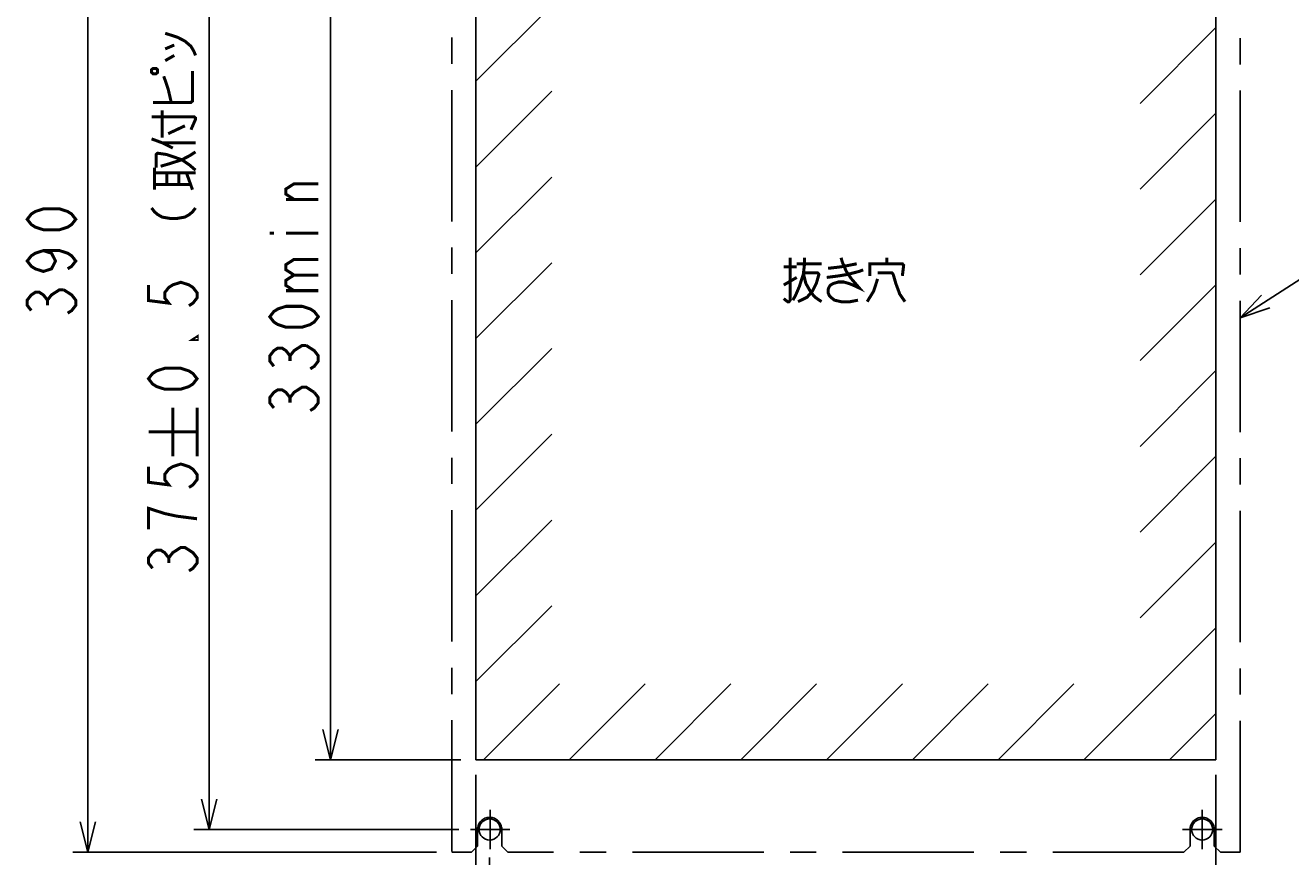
# Model space of a CAD drawing. Extents: x 147 to 2026, y 157 to 1386.
# Tile 2 of 30: x 147 to 564, y 341 to 615. Entities that reach past the tile are written whole.
import ezdxf

# ---------------------------------------------------------------- set-up
doc = ezdxf.new("R2010")
doc.units = 0
doc.header["$LTSCALE"] = 115.5
doc.linetypes.add('CENTER', pattern=[0.6, 0.375, -0.075, 0.075, -0.075])
doc.layers.get('0').update_dxf_attribs({"linetype": 'CONTINUOUS'})
for name, color, linetype in [('ALL_DIM', 7, 'CONTINUOUS'), ('ALL_NOTE', 7, 'CONTINUOUS'), ('DEFAULT_1', 7, 'CENTER')]:
    doc.layers.add(name, color=color, linetype=linetype)
doc.dimstyles.get("Standard").update_dxf_attribs({"dimtxt": 2.5, "dimasz": 2.5, "dimexe": 1.25, "dimexo": 0.625, "dimtad": 1, "dimcen": 2.5, "dimazin": 3, "dimtfac": 1, "dimtmove": 0, "dimatfit": 3})

# ---------------------------------------------------------------- blocks, each defined once
blk = doc.blocks.new('_OPEN')
at = {"color": 0, "linetype": 'BYBLOCK'}
for p, q in [((0, 0), (-1, 0.25)), ((-1, -0.25), (0, 0)), ((-1, 0), (0, 0))]:
    blk.add_line(p, q, dxfattribs=at)
blk = doc.blocks.new('*D10')
at = {"layer": 'ALL_DIM', "color": 2, "linetype": 'CONTINUOUS'}
for p, q in [((282.32, 732.5), (162.32, 732.5)), ((167.32, 732.5), (167.32, 537.5)), ((167.32, 342.5), (167.32, 537.5)), ((282.32, 342.5), (162.32, 342.5))]:
    blk.add_line(p, q, dxfattribs=at)
at = {"layer": 'ALL_DIM', "color": 2, "linetype": 'CONTINUOUS', "xscale": 10, "yscale": 10, "zscale": 10}
for p, rotation in [((167.32, 732.5), 90), ((167.32, 342.5), 270)]:
    blk.add_blockref('_OPEN', p, dxfattribs=dict(at, rotation=rotation))
blk = doc.blocks.new('*D12')
at = {"layer": 'ALL_DIM', "color": 2, "linetype": 'CONTINUOUS'}
for p, q in [((290.71, 725), (202.32, 725)), ((207.32, 725), (207.32, 537.5)), ((207.32, 350), (207.32, 537.5)), ((289.65, 350), (202.32, 350))]:
    blk.add_line(p, q, dxfattribs=at)
at = {"layer": 'ALL_DIM', "color": 2, "linetype": 'CONTINUOUS', "xscale": 10, "yscale": 10, "zscale": 10}
for p, rotation in [((207.32, 725), 90), ((207.32, 350), 270)]:
    blk.add_blockref('_OPEN', p, dxfattribs=dict(at, rotation=rotation))
blk = doc.blocks.new('*D13')
at = {"layer": 'ALL_DIM', "color": 2, "linetype": 'CONTINUOUS'}
for p, q in [((290.32, 679), (242.32, 679)), ((247.32, 679), (247.32, 526)), ((247.32, 373), (247.32, 526)), ((290.32, 373), (242.32, 373))]:
    blk.add_line(p, q, dxfattribs=at)
at = {"layer": 'ALL_DIM', "color": 2, "linetype": 'CONTINUOUS', "xscale": 10, "yscale": 10, "zscale": 10}
for p, rotation in [((247.32, 679), 90), ((247.32, 373), 270)]:
    blk.add_blockref('_OPEN', p, dxfattribs=dict(at, rotation=rotation))
blk = doc.blocks.new('*D15')
at = {"layer": 'ALL_DIM', "color": 2, "linetype": 'CONTINUOUS'}
for p, q in [((295.32, 368), (295.32, 297.5)), ((299.82, 340.73), (299.82, 297.5)), ((295.32, 302.5), (232.19, 302.5)), ((232.19, 302.5), (297.57, 302.5)), ((324.82, 302.5), (297.57, 302.5)), ((299.82, 302.5), (324.82, 302.5))]:
    blk.add_line(p, q, dxfattribs=at)
at = {"layer": 'ALL_DIM', "color": 2, "linetype": 'CONTINUOUS', "xscale": 10, "yscale": 10, "zscale": 10}
blk.add_blockref('_OPEN', (295.32, 302.5), dxfattribs=at)
at = {"layer": 'ALL_DIM', "color": 2, "linetype": 'CONTINUOUS', "xscale": 10, "yscale": 10, "zscale": 10, "rotation": 180}
blk.add_blockref('_OPEN', (299.82, 302.5), dxfattribs=at)
blk = doc.blocks.new('*D16')
at = {"layer": 'ALL_DIM', "color": 2, "linetype": 'CONTINUOUS'}
for p, q in [((295.32, 368), (295.32, 247.5)), ((539.32, 368), (539.32, 247.5)), ((295.32, 252.5), (417.32, 252.5)), ((539.32, 252.5), (417.32, 252.5))]:
    blk.add_line(p, q, dxfattribs=at)
at = {"layer": 'ALL_DIM', "color": 2, "linetype": 'CONTINUOUS', "xscale": 10, "yscale": 10, "zscale": 10, "rotation": 180}
blk.add_blockref('_OPEN', (295.32, 252.5), dxfattribs=at)
at = {"layer": 'ALL_DIM', "color": 2, "linetype": 'CONTINUOUS', "xscale": 10, "yscale": 10, "zscale": 10}
blk.add_blockref('_OPEN', (539.32, 252.5), dxfattribs=at)
blk = doc.blocks.new('*D17')
at = {"layer": 'ALL_DIM', "color": 2, "linetype": 'CONTINUOUS'}
for p, q in [((295.32, 368), (295.32, 247.5)), ((287.32, 337.5), (287.32, 247.5)), ((287.32, 252.5), (259.92, 252.5)), ((259.92, 252.5), (291.32, 252.5)), ((320.32, 252.5), (291.32, 252.5)), ((295.32, 252.5), (320.32, 252.5))]:
    blk.add_line(p, q, dxfattribs=at)
at = {"layer": 'ALL_DIM', "color": 2, "linetype": 'CONTINUOUS', "xscale": 10, "yscale": 10, "zscale": 10}
blk.add_blockref('_OPEN', (287.32, 252.5), dxfattribs=at)
at = {"layer": 'ALL_DIM', "color": 2, "linetype": 'CONTINUOUS', "xscale": 10, "yscale": 10, "zscale": 10, "rotation": 180}
blk.add_blockref('_OPEN', (295.32, 252.5), dxfattribs=at)

msp = doc.modelspace()

# ---------------------------------------------------------------- linework, layer by layer
at = {"color": 7, "linetype": 'CONTINUOUS'}
for p, q in [((295.324, 679), (295.324, 373)), ((539.324, 679), (539.324, 373)), ((539.324, 373), (295.324, 373))]:
    msp.add_line(p, q, dxfattribs=at)
at = {"color": 2, "linetype": 'CONTINUOUS'}
for p, q in [((295.324, 596.784), (320.324, 621.784)), ((514.324, 589.51), (539.324, 614.51)), ((295.324, 568.499), (320.324, 593.499)), ((514.324, 561.225), (539.324, 586.225)), ((295.324, 540.215), (320.324, 565.215)), ((514.324, 532.941), (539.324, 557.941)), ((295.324, 511.931), (320.324, 536.931)), ((514.324, 504.657), (539.324, 529.657)), ((295.324, 483.647), (320.324, 508.647)), ((514.324, 476.372), (539.324, 501.372)), ((295.324, 455.362), (320.324, 480.362)), ((514.324, 448.088), (539.324, 473.088)), ((295.324, 427.078), (320.324, 452.078)), ((514.324, 419.804), (539.324, 444.804)), ((295.324, 398.794), (320.324, 423.794)), ((495.805, 373), (539.324, 416.52)), ((297.815, 373), (322.815, 398)), ((326.099, 373), (351.099, 398)), ((354.383, 373), (379.383, 398)), ((382.668, 373), (407.668, 398)), ((410.952, 373), (435.952, 398)), ((439.236, 373), (464.236, 398)), ((467.52, 373), (492.52, 398)), ((524.089, 373), (539.324, 388.235))]:
    msp.add_line(p, q, dxfattribs=at)
at = {"color": 7, "linetype": 'CONTINUOUS'}
for centre in [(299.824, 350), (534.824, 350)]:
    msp.add_circle(centre, 3.5, dxfattribs=at)
at = {"layer": 'ALL_DIM', "color": 2, "linetype": 'CONTINUOUS', "const_width": 1}
for points in [[(192.824, 612.623), (196.824, 611.333), (199.324, 610.043), (201.324, 608.323), (202.324, 606.603), (202.824, 605.313)], [(192.824, 607.463), (195.824, 608.753)], [(192.824, 603.593), (195.824, 605.313)], [(188.324, 599.723), (188.824, 599.293), (189.824, 599.293), (190.324, 599.723), (190.324, 600.583), (189.824, 601.013), (188.824, 601.013), (188.324, 600.583), (188.324, 599.723)], [(188.824, 589.833), (201.324, 589.833), (201.824, 590.263), (201.824, 600.153)], [(194.824, 589.833), (193.824, 594.133), (192.824, 597.143), (192.324, 598.433)], [(188.324, 585.103), (202.324, 585.103), (202.824, 584.673), (202.824, 584.243), (201.324, 580.803)], [(191.824, 578.223), (191.824, 587.253)], [(193.824, 579.513), (199.324, 582.093)], [(188.324, 577.793), (191.824, 576.503), (195.324, 574.783)], [(191.824, 576.503), (202.824, 576.503)], [(189.824, 568.333), (189.824, 572.633), (190.324, 573.063), (193.324, 572.633), (198.324, 570.913), (200.824, 569.193), (202.824, 567.473)], [(191.324, 568.763), (194.324, 569.623), (198.324, 570.913), (200.824, 572.203), (202.824, 573.493)], [(189.324, 561.023), (189.324, 568.333)], [(189.324, 566.613), (202.824, 566.613)], [(193.324, 562.743), (193.324, 566.613)], [(197.324, 562.743), (197.324, 566.613)], [(201.824, 561.023), (199.824, 566.613)], [(235.324, 557.82), (232.658, 559.54), (232.658, 561.26), (235.324, 562.98), (243.324, 562.98)], [(189.324, 562.743), (201.324, 562.743)], [(163.324, 551.26), (161.991, 549.54), (160.658, 548.68), (157.991, 547.82), (152.658, 547.82), (149.991, 548.68), (148.658, 549.54), (147.324, 551.26), (148.658, 552.98), (149.991, 553.84), (152.658, 554.7), (157.991, 554.7), (160.658, 553.84), (161.991, 552.98), (163.324, 551.26)], [(188.324, 555.003), (189.324, 553.713), (190.324, 552.853), (191.824, 551.993), (194.324, 551.563), (196.824, 551.563), (199.324, 551.993), (200.824, 552.853), (201.824, 553.713), (202.824, 555.003)], [(243.324, 557.82), (232.658, 557.82)], [(227.324, 546.64), (228.658, 546.64)], [(232.658, 546.64), (243.324, 546.64)], [(152.658, 540.94), (155.324, 540.08), (156.658, 537.5), (155.324, 534.92), (152.658, 534.06), (149.991, 534.92), (148.658, 535.78), (147.324, 537.5), (148.658, 539.22), (149.991, 540.08), (152.658, 540.94), (157.991, 540.94), (160.658, 540.08), (161.991, 539.22), (163.324, 537.5), (161.991, 535.78), (160.658, 534.92)], [(235.324, 532.88), (232.658, 534.6), (232.658, 536.32), (235.324, 538.04), (243.324, 538.04)], [(187.324, 529.633), (187.324, 524.473), (193.991, 523.613), (192.658, 525.333), (192.658, 527.053), (193.991, 528.773), (195.324, 529.633), (197.991, 530.493), (200.658, 529.633), (201.991, 528.773), (203.324, 527.053), (203.324, 525.333), (201.991, 523.613), (200.658, 522.753)], [(235.324, 527.72), (232.658, 529.44), (232.658, 531.16), (235.324, 532.88), (243.324, 532.88)], [(148.658, 521.16), (147.324, 522.88), (147.324, 524.6), (148.658, 526.32), (149.991, 527.18), (151.324, 527.18), (152.658, 526.32), (153.991, 524.6), (155.324, 526.32), (156.658, 527.18), (157.991, 528.04), (159.324, 528.04)], [(159.324, 528.04), (161.991, 526.32), (163.324, 524.6), (163.324, 522.88), (161.991, 521.16), (160.658, 520.3)], [(232.658, 527.72), (243.324, 527.72)], [(153.991, 522.88), (153.991, 524.6)], [(243.324, 519.12), (241.991, 517.4), (240.658, 516.54), (237.991, 515.68), (232.658, 515.68), (229.991, 516.54), (228.658, 517.4), (227.324, 519.12), (228.658, 520.84), (229.991, 521.7), (232.658, 522.56), (237.991, 522.56), (240.658, 521.7), (241.991, 520.84), (243.324, 519.12)], [(203.324, 512.433), (203.324, 511.573), (201.991, 511.573), (203.324, 512.433)], [(228.658, 502.78), (227.324, 504.5), (227.324, 506.22), (228.658, 507.94), (229.991, 508.8), (231.324, 508.8), (232.658, 507.94), (233.991, 506.22), (235.324, 507.94), (236.658, 508.8), (237.991, 509.66), (239.324, 509.66)], [(239.324, 509.66), (241.991, 507.94), (243.324, 506.22), (243.324, 504.5), (241.991, 502.78), (240.658, 501.92)], [(233.991, 504.5), (233.991, 506.22)], [(203.324, 498.673), (201.991, 496.953), (200.658, 496.093), (197.991, 495.233), (192.658, 495.233), (189.991, 496.093), (188.658, 496.953), (187.324, 498.673), (188.658, 500.393), (189.991, 501.253), (192.658, 502.113), (197.991, 502.113), (200.658, 501.253), (201.991, 500.393), (203.324, 498.673)], [(228.658, 489.02), (227.324, 490.74), (227.324, 492.46), (228.658, 494.18), (229.991, 495.04), (231.324, 495.04), (232.658, 494.18), (233.991, 492.46), (235.324, 494.18), (236.658, 495.04), (237.991, 495.9), (239.324, 495.9), (241.991, 494.18)], [(233.991, 490.74), (233.991, 492.46)], [(241.991, 494.18), (243.324, 492.46), (243.324, 490.74), (241.991, 489.02), (240.658, 488.16)], [(195.324, 473.127), (195.324, 489.127)], [(203.324, 473.127), (203.324, 489.127)], [(187.324, 481.127), (203.324, 481.127)], [(187.324, 469.687), (187.324, 464.527), (193.991, 463.667), (192.658, 465.387), (192.658, 467.107), (193.991, 468.827), (195.324, 469.687), (197.991, 470.547), (200.658, 469.687), (201.991, 468.827), (203.324, 467.107), (203.324, 465.387), (201.991, 463.667), (200.658, 462.807)], [(203.324, 452.487), (196.658, 453.347), (192.658, 454.207), (189.991, 455.067), (187.324, 455.927), (187.324, 449.047)], [(188.658, 436.147), (187.324, 437.867), (187.324, 439.587), (188.658, 441.307), (189.991, 442.167), (191.324, 442.167), (192.658, 441.307), (193.991, 439.587), (195.324, 441.307), (196.658, 442.167), (197.991, 443.027), (199.324, 443.027), (200.658, 442.167), (201.991, 441.307), (203.324, 439.587), (203.324, 437.867), (201.991, 436.147), (200.658, 435.287)], [(193.991, 437.867), (193.991, 439.587)]]:
    msp.add_lwpolyline(points, dxfattribs=at)
at = {"layer": 'ALL_NOTE', "color": 2, "linetype": 'CONTINUOUS'}
msp.add_line((547.324, 518.767), (587.324, 544.586), dxfattribs=at)
at = {"layer": 'ALL_NOTE', "color": 2, "linetype": 'CONTINUOUS', "const_width": 1}
for points in [[(398.959, 538.586), (398.959, 524.586), (398.529, 524.086), (398.099, 524.086), (396.809, 525.086)], [(403.689, 538.586), (403.689, 536.586), (403.259, 533.086), (401.969, 529.086), (400.679, 526.086), (399.819, 524.586)], [(415.729, 538.586), (416.159, 537.086)], [(430.779, 536.586), (430.779, 538.586)], [(396.809, 535.586), (401.109, 535.586)], [(401.109, 536.586), (409.279, 536.586)], [(410.999, 532.086), (414.869, 532.586), (417.879, 533.086), (421.749, 534.086), (423.039, 534.586)], [(411.429, 535.086), (415.729, 535.586), (418.309, 536.086), (420.889, 536.586)], [(416.159, 537.086), (417.449, 534.086), (419.169, 531.586)], [(425.189, 532.586), (425.189, 536.586), (435.939, 536.586), (436.369, 536.086), (435.939, 532.586)], [(396.809, 529.586), (401.109, 532.086)], [(403.259, 533.586), (407.989, 533.586), (408.419, 533.086), (407.559, 530.086), (406.269, 527.586), (404.549, 525.586), (401.539, 524.086)], [(403.259, 533.586), (404.119, 530.086), (405.839, 527.086), (407.129, 525.586), (409.279, 524.086)], [(419.169, 531.586), (421.749, 528.586), (419.599, 529.586), (418.309, 530.086), (416.589, 530.586), (414.869, 530.586), (413.149, 530.086), (412.289, 529.586), (411.859, 529.086), (411.429, 528.086), (411.429, 527.086), (411.859, 526.086), (412.289, 525.586), (413.579, 524.586), (415.729, 524.086), (418.739, 524.086), (421.319, 524.586)], [(427.769, 531.586), (426.479, 527.586), (424.329, 524.086)], [(427.769, 533.586), (432.499, 533.586), (432.929, 533.086), (433.789, 530.086), (435.079, 526.586), (436.799, 524.086)]]:
    msp.add_lwpolyline(points, dxfattribs=at)
at = {"layer": 'ALL_NOTE', "color": 2, "linetype": 'CONTINUOUS'}
msp.add_lwpolyline([(554.37, 526.291), (547.324, 518.767), (557.082, 522.09)], dxfattribs=at)
at = {"layer": 'DEFAULT_1', "color": 8, "linetype": 'CENTER'}
for p, q in [((287.324, 732.5), (287.324, 342.5)), ((547.324, 342.5), (547.324, 732.5)), ((295.824, 344.5), (295.824, 350)), ((303.824, 344.5), (303.824, 350)), ((530.824, 344.5), (530.824, 350)), ((538.824, 344.5), (538.824, 350)), ((293.824, 342.5), (287.324, 342.5)), ((293.824, 342.5), (295.824, 344.5)), ((303.824, 344.5), (305.824, 342.5)), ((528.824, 342.5), (305.824, 342.5)), ((528.824, 342.5), (530.824, 344.5)), ((538.824, 344.5), (540.824, 342.5)), ((547.324, 342.5), (540.824, 342.5))]:
    msp.add_line(p, q, dxfattribs=at)
at = {"layer": 'DEFAULT_1', "color": 7, "linetype": 'CENTER'}
for p, q in [((300, 350), (300, 356.5)), ((534.866, 350), (534.866, 356.5)), ((300, 350), (293.5, 350)), ((300, 350), (300, 343.5)), ((300, 350), (306.5, 350)), ((534.866, 350), (528.366, 350)), ((534.866, 350), (534.866, 343.5)), ((534.866, 350), (541.366, 350))]:
    msp.add_line(p, q, dxfattribs=at)
at = {"layer": 'DEFAULT_1', "color": 8, "linetype": 'CENTER'}
for centre in [(299.824, 350), (534.824, 350)]:
    msp.add_arc(centre, 4, 0, 180, dxfattribs=at)

# ---------------------------------------------------------------- dimensions: what is measured, and where the dimension line sits
at = {"layer": 'ALL_DIM', "color": 2, "linetype": 'CONTINUOUS'}
for base, p1, p2, angle, picture, middle in [((167.324, 342.5), (282.324, 732.5), (282.324, 342.5), 270, '*D10', (163.324, 516.86)), ((207.324, 350), (290.713, 725), (289.649, 350), 270, '*D12', (203.324, 431.847)), ((247.324, 679), (290.324, 373), (290.324, 679), 90, '*D13', (243.324, 484.72)), ((287.324, 252.5), (295.324, 368), (287.324, 337.5), 180, '*D17', (259.924, 256.5))]:
    dim = msp.add_linear_dim(base=base, p1=p1, p2=p2, angle=angle, dimstyle='Standard', dxfattribs=at)
    dim.commit()
    dim.dimension.update_dxf_attribs({"geometry": picture, "text_midpoint": middle, "dimtype": 128})
for base, p2, picture, middle in [((299.824, 302.5), (299.824, 340.728), '*D15', (232.185, 306.5)), ((539.324, 252.5), (539.324, 368), '*D16', (376.044, 256.5))]:
    dim = msp.add_linear_dim(base=base, p1=(295.324, 368), p2=p2, dimstyle='Standard', dxfattribs=at)
    dim.commit()
    dim.dimension.update_dxf_attribs({"geometry": picture, "text_midpoint": middle, "dimtype": 128})

doc.saveas('drawing.dxf')
